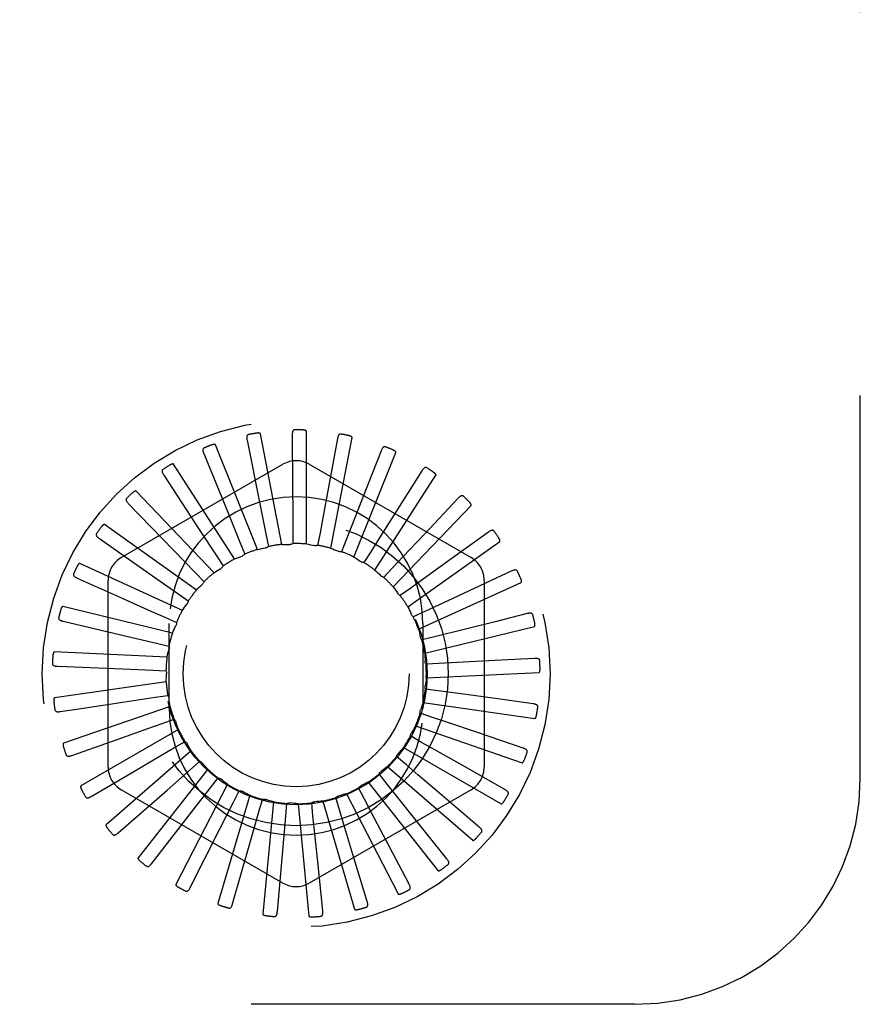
# Model space of a CAD drawing. Header units: inches. Extents: x 0 to 77.3, y 0 to 50.
# Tile 25 of 52: x 45.817 to 46.748, y 28.64 to 29.732. Entities that reach past the tile are written whole.
import ezdxf

# ---------------------------------------------------------------- set-up
doc = ezdxf.new("R2010")
doc.units = ezdxf.units.IN
doc.header["$LTSCALE"] = 4.25
doc.header["$MEASUREMENT"] = 0
doc.linetypes.add('HIDDEN', pattern=[0.2, 0.1, -0.1])
doc.layers.add('DEFAULT_2', color=8, linetype='HIDDEN')

msp = doc.modelspace()

# ---------------------------------------------------------------- linework, layer by layer
at = {"layer": 'DEFAULT_2', "color": 8, "linetype": 'HIDDEN'}
for p, q in [((46.747926, 28.89036), (46.747926, 30.64036)), ((46.134356, 29.150658), (46.134356, 29.275627)), ((46.068597, 29.265815), (46.082741, 29.195119)), ((46.106936, 29.150222), (46.083285, 29.272933)), ((46.118586, 29.271417), (46.118975, 29.216823)), ((46.168733, 29.267458), (46.158782, 29.213776)), ((46.161363, 29.145896), (46.185014, 29.268606)), ((46.080093, 29.144605), (46.033647, 29.260622)), ((46.217223, 29.254079), (46.197293, 29.203251)), ((46.020571, 29.250854), (46.047839, 29.184112)), ((46.186982, 29.136109), (46.233428, 29.252126)), ((45.929176, 29.135561), (46.108343, 29.239003)), ((46.054799, 29.13401), (45.987236, 29.23914)), ((46.137509, 29.239003), (46.316676, 29.135561)), ((46.262306, 29.231766), (46.233116, 29.185628)), ((45.976245, 29.227074), (46.015651, 29.166698)), ((46.210285, 29.121651), (46.277848, 29.226781)), ((46.031967, 29.118819), (45.945728, 29.209263)), ((46.302351, 29.201324), (46.264957, 29.161544)), ((45.93722, 29.195334), (45.98734, 29.143508)), ((46.082741, 29.195119), (46.089395, 29.161781)), ((46.23043, 29.103044), (46.316668, 29.193488)), ((46.047839, 29.184112), (46.060682, 29.152636)), ((46.012422, 29.099582), (45.910625, 29.172071)), ((46.015651, 29.166698), (46.034218, 29.138221)), ((46.11932, 29.165327), (46.119398, 29.151068)), ((45.904907, 29.156783), (45.963929, 29.115378)), ((46.089395, 29.161781), (46.09217, 29.147794)), ((46.149375, 29.163146), (46.146753, 29.14913)), ((46.178474, 29.155316), (46.173247, 29.14205)), ((46.335911, 29.163853), (46.291664, 29.131869)), ((45.98734, 29.143508), (46.010961, 29.119059)), ((46.060682, 29.152636), (46.066054, 29.139427)), ((46.24669, 29.08096), (46.348487, 29.153449)), ((46.034218, 29.138221), (46.041993, 29.126268)), ((46.205566, 29.142121), (46.197923, 29.130083)), ((45.996871, 29.076993), (45.883196, 29.128907)), ((46.229671, 29.124037), (46.219888, 29.113663)), ((45.880474, 29.112814), (45.930296, 29.090487)), ((45.963929, 29.115378), (45.991751, 29.095842)), ((46.010961, 29.119059), (46.020858, 29.108794)), ((46.361773, 29.120709), (46.296404, 29.090296)), ((45.914593, 28.903418), (45.914593, 29.110302)), ((46.249918, 29.101718), (46.238348, 29.093383)), ((46.258477, 29.056199), (46.372153, 29.108113)), ((46.331259, 29.110302), (46.331259, 28.903418)), ((45.991751, 29.095842), (46.003411, 29.087635)), ((46.296404, 29.090296), (46.265575, 29.07597)), ((45.985877, 29.05187), (45.86443, 29.081332)), ((45.977281, 29.069409), (45.990284, 29.063557)), ((46.265575, 29.07597), (46.252637, 29.069976)), ((46.379003, 29.073449), (46.343351, 29.064529)), ((45.864803, 29.065014), (45.934987, 29.048512)), ((45.982426, 28.96836), (45.982426, 29.06236)), ((46.263426, 29.06236), (46.263426, 28.96836)), ((46.265365, 29.029654), (46.386811, 29.059116)), ((46.309059, 29.055958), (46.276076, 29.047725)), ((46.343351, 29.064529), (46.309059, 29.055958)), ((45.934987, 29.048512), (45.968076, 29.040715)), ((46.276076, 29.047725), (46.262237, 29.044287)), ((45.968076, 29.040715), (45.981951, 29.03743)), ((45.979835, 29.025119), (45.855008, 29.031066)), ((46.386977, 29.023783), (46.350282, 29.021772)), ((45.858462, 29.015114), (45.876998, 29.014364)), ((45.876998, 29.014364), (45.9305, 29.012191)), ((45.9305, 29.012191), (45.964467, 29.010798)), ((46.281042, 29.018003), (46.266803, 29.017246)), ((46.314987, 29.019844), (46.281042, 29.018003)), ((46.350282, 29.021772), (46.314987, 29.019844)), ((45.964467, 29.010798), (45.978714, 29.010198)), ((46.267105, 29.002285), (46.391932, 29.008231)), ((45.978965, 28.997709), (45.855269, 28.979924)), ((45.932969, 28.975678), (45.966585, 28.980738)), ((45.966585, 28.980738), (45.980688, 28.982845)), ((46.280294, 28.987878), (46.266168, 28.989829)), ((46.313974, 28.983262), (46.280294, 28.987878)), ((46.348995, 28.978475), (46.313974, 28.983262)), ((45.983299, 28.97063), (45.865203, 28.929757)), ((45.880022, 28.967687), (45.932969, 28.975678)), ((46.263633, 28.975082), (46.38733, 28.957297)), ((46.385408, 28.973505), (46.348995, 28.978475)), ((45.861679, 28.964914), (45.880022, 28.967687)), ((46.273857, 28.958439), (46.260357, 28.963028)), ((45.974354, 28.951622), (45.987803, 28.95636)), ((46.255077, 28.949027), (46.373172, 28.908154)), ((45.992679, 28.94486), (45.884453, 28.882376)), ((46.261966, 28.93075), (46.249578, 28.937812)), ((46.374352, 28.924433), (46.322633, 28.941922)), ((45.874339, 28.916231), (45.925804, 28.934454)), ((45.987493, 28.924503), (45.999802, 28.931701)), ((46.241743, 28.925063), (46.34997, 28.862578)), ((46.006766, 28.921331), (45.912321, 28.839494)), ((46.245049, 28.905812), (46.234222, 28.91509)), ((46.005526, 28.900361), (46.016251, 28.909758)), ((46.224116, 28.904054), (46.318561, 28.822217)), ((46.354209, 28.87834), (46.306734, 28.905301)), ((45.895983, 28.870823), (45.943069, 28.898457)), ((46.025052, 28.900893), (45.947801, 28.802661)), ((45.979982, 28.877929), (46.005526, 28.900361)), ((46.223719, 28.884526), (46.214843, 28.895686)), ((46.046875, 28.884285), (45.989611, 28.773209)), ((46.027803, 28.880067), (46.036556, 28.891324)), ((46.194661, 28.882611), (46.194903, 28.882731)), ((46.202831, 28.886762), (46.280082, 28.78853)), ((45.925829, 28.830332), (45.979982, 28.877929)), ((46.108343, 28.774717), (45.929176, 28.878159)), ((46.006965, 28.853207), (46.027803, 28.880067)), ((46.071447, 28.872108), (46.036239, 28.752201)), ((46.053518, 28.864356), (46.059982, 28.877066)), ((46.316676, 28.878159), (46.137509, 28.774717)), ((46.178659, 28.87381), (46.235923, 28.762733)), ((46.198745, 28.867662), (46.192142, 28.8803)), ((46.325707, 28.836892), (46.284193, 28.87235)), ((46.03814, 28.834038), (46.053518, 28.864356)), ((46.081741, 28.853796), (46.085683, 28.8675)), ((46.097879, 28.8648), (46.086, 28.740397)), ((46.111453, 28.848768), (46.11273, 28.86297)), ((46.125217, 28.862627), (46.137096, 28.738224)), ((46.141579, 28.849453), (46.140146, 28.86364)), ((46.152472, 28.865667), (46.187679, 28.74576)), ((46.171032, 28.855828), (46.166939, 28.869488)), ((45.962799, 28.796222), (46.006965, 28.853207)), ((46.072379, 28.821115), (46.081741, 28.853796)), ((46.108445, 28.814906), (46.111453, 28.848768)), ((46.289876, 28.801587), (46.255822, 28.844261)), ((46.005556, 28.769724), (46.03814, 28.834038)), ((46.052556, 28.751797), (46.072379, 28.821115)), ((46.24801, 28.773701), (46.222648, 28.822049)), ((46.102098, 28.743088), (46.108445, 28.814906)), ((46.201624, 28.754242), (46.185871, 28.806516)), ((46.152394, 28.743913), (46.146818, 28.798224)), ((46.497926, 28.64036), (42.747926, 28.64036))]:
    msp.add_line(p, q, dxfattribs=at)
for points in [[(46.121283, 29.277125), (46.120823, 29.277077), (46.12041, 29.276951), (46.120043, 29.276742), (46.119724, 29.276465), (46.119459, 29.276134), (46.119238, 29.275751), (46.119057, 29.275319), (46.118912, 29.274846), (46.1188, 29.274337), (46.118715, 29.273798), (46.118654, 29.273234), (46.118614, 29.272648), (46.118591, 29.272043), (46.118586, 29.271417)], [(46.134356, 29.275627), (46.134324, 29.275796), (46.134253, 29.275949), (46.13414, 29.276084), (46.133996, 29.276204), (46.13383, 29.276311), (46.133645, 29.276406), (46.133448, 29.276491), (46.133237, 29.276567), (46.133014, 29.276636), (46.13278, 29.276699), (46.132535, 29.276756), (46.13228, 29.276808), (46.132016, 29.276854), (46.131742, 29.276895), (46.131459, 29.276932), (46.131163, 29.276964), (46.130849, 29.276993), (46.130535, 29.277015), (46.130239, 29.277031), (46.129957, 29.27704)], [(46.070165, 29.27193), (46.069722, 29.271796), (46.069341, 29.271594), (46.06902, 29.271319), (46.068759, 29.270987), (46.068561, 29.270612), (46.068417, 29.270194), (46.068321, 29.269736), (46.068268, 29.269243), (46.068254, 29.268723), (46.068273, 29.268177), (46.06832, 29.267612), (46.068391, 29.267029), (46.068483, 29.26643), (46.068597, 29.265815)], [(46.083285, 29.272933), (46.083221, 29.273093), (46.083122, 29.27323), (46.082985, 29.273342), (46.08282, 29.273433), (46.082637, 29.273506), (46.082437, 29.273564), (46.082227, 29.27361), (46.082005, 29.273645), (46.081772, 29.273671), (46.081529, 29.273688), (46.081277, 29.273697), (46.081016, 29.273699), (46.080748, 29.273695), (46.08047, 29.273683), (46.080184, 29.273666), (46.079887, 29.273641), (46.079578, 29.27361), (46.079257, 29.273572), (46.078924, 29.273524), (46.078578, 29.273469)], [(46.17246, 29.272552), (46.172, 29.272591), (46.171571, 29.272546), (46.171171, 29.27241), (46.170805, 29.272199), (46.170482, 29.271924), (46.170193, 29.27159), (46.169933, 29.2712), (46.169701, 29.270763), (46.169495, 29.270284), (46.16931, 29.269771), (46.169143, 29.269229), (46.168992, 29.268661), (46.168855, 29.268071), (46.168733, 29.267458)], [(46.185014, 29.268606), (46.185014, 29.268779), (46.184973, 29.268943), (46.184887, 29.269098), (46.184768, 29.269243), (46.184625, 29.26938), (46.184461, 29.269508), (46.184283, 29.269629), (46.18409, 29.269744), (46.183883, 29.269854), (46.183664, 29.26996), (46.183434, 29.270063), (46.183192, 29.270162), (46.182941, 29.270257), (46.18268, 29.27035), (46.182407, 29.27044), (46.182122, 29.270527), (46.181824, 29.270613), (46.181512, 29.270696), (46.181184, 29.270777), (46.18084, 29.270854)], [(46.020953, 29.257154), (46.020544, 29.256939), (46.020208, 29.256668), (46.019945, 29.256338), (46.019752, 29.255963), (46.019628, 29.255557), (46.019566, 29.255119), (46.019558, 29.254651), (46.0196, 29.254158), (46.019684, 29.253644), (46.019806, 29.253112), (46.019959, 29.252566), (46.020139, 29.252006), (46.020343, 29.251436), (46.020571, 29.250854)], [(46.033647, 29.260622), (46.033554, 29.260768), (46.033431, 29.260884), (46.033275, 29.260967), (46.033096, 29.261025), (46.032902, 29.261063), (46.032695, 29.261082), (46.032479, 29.261087), (46.032255, 29.261079), (46.032021, 29.261061), (46.03178, 29.261032), (46.03153, 29.260993), (46.031274, 29.260946), (46.031011, 29.26089), (46.030741, 29.260827), (46.030463, 29.260755), (46.030176, 29.260675), (46.029873, 29.260584), (46.029571, 29.260487), (46.029284, 29.260389), (46.029006, 29.260288)], [(46.221848, 29.258376), (46.221403, 29.258502), (46.220973, 29.258539), (46.220554, 29.258481), (46.220156, 29.258342), (46.219786, 29.258134), (46.219439, 29.25786), (46.21911, 29.257527), (46.2188, 29.257141), (46.218506, 29.256711), (46.218228, 29.256242), (46.217961, 29.255741), (46.217706, 29.255212), (46.21746, 29.254658), (46.217223, 29.254079)], [(46.233428, 29.252126), (46.233461, 29.252296), (46.233452, 29.252465), (46.233396, 29.252633), (46.233307, 29.252798), (46.233192, 29.252959), (46.233056, 29.253116), (46.232904, 29.253268), (46.232736, 29.253418), (46.232554, 29.253565), (46.232359, 29.253711), (46.232152, 29.253855), (46.231933, 29.253998), (46.231705, 29.254139), (46.231465, 29.254279), (46.231215, 29.25442), (46.230952, 29.25456), (46.230676, 29.2547), (46.230385, 29.254841), (46.230077, 29.254982), (46.229753, 29.255124)], [(45.975428, 29.233333), (45.975067, 29.233044), (45.974788, 29.232715), (45.974592, 29.23234), (45.974473, 29.231935), (45.974429, 29.231513), (45.97445, 29.231071), (45.974531, 29.23061), (45.974665, 29.230134), (45.974846, 29.229645), (45.975066, 29.229146), (45.975319, 29.228638), (45.975603, 29.228124), (45.975911, 29.227602), (45.976245, 29.227074)], [(45.987236, 29.23914), (45.987116, 29.239266), (45.986974, 29.239356), (45.986805, 29.239409), (45.986618, 29.239432), (45.986421, 29.239432), (45.986214, 29.239412), (45.986001, 29.239376), (45.985782, 29.239326), (45.985556, 29.239263), (45.985325, 29.239189), (45.985087, 29.239104), (45.984844, 29.239009), (45.984596, 29.238905), (45.984343, 29.238791), (45.984084, 29.238668), (45.983817, 29.238535), (45.983542, 29.238392), (45.983259, 29.238236), (45.982965, 29.238067), (45.982661, 29.237885)], [(46.267659, 29.23511), (46.267247, 29.235318), (46.266832, 29.235435), (46.26641, 29.235457), (46.265992, 29.235397), (46.26559, 29.235262), (46.265197, 29.235059), (46.264811, 29.234794), (46.264433, 29.234474), (46.264064, 29.234107), (46.263701, 29.233699), (46.263345, 29.233258), (46.262994, 29.232786), (46.262648, 29.23229), (46.262306, 29.231766)], [(46.277848, 29.226781), (46.277912, 29.226942), (46.277935, 29.227109), (46.277913, 29.227284), (46.277856, 29.227464), (46.277774, 29.227644), (46.27767, 29.227824), (46.277549, 29.228002), (46.277413, 29.22818), (46.277262, 29.22836), (46.277098, 29.22854), (46.276922, 29.228721), (46.276735, 29.228902), (46.276537, 29.229084), (46.276328, 29.229267), (46.276109, 29.229452), (46.275877, 29.229639), (46.275628, 29.229833), (46.275374, 29.230023), (46.275127, 29.2302), (46.274883, 29.230368)], [(45.945728, 29.209263), (45.945588, 29.209364), (45.94543, 29.209425), (45.945255, 29.209445), (45.945067, 29.209432), (45.944873, 29.209395), (45.944673, 29.209336), (45.944472, 29.209261), (45.944266, 29.20917), (45.944056, 29.209066), (45.943843, 29.208949), (45.943625, 29.208821), (45.943405, 29.208681), (45.943182, 29.208532), (45.942954, 29.208373), (45.942723, 29.208203), (45.942486, 29.208022), (45.942244, 29.207829), (45.941995, 29.207623), (45.941739, 29.207402), (45.941476, 29.207167)], [(46.118975, 29.216823), (46.11921, 29.182156), (46.11932, 29.165327)], [(46.158782, 29.213776), (46.152452, 29.179691), (46.149375, 29.163146)], [(45.935233, 29.201326), (45.934933, 29.200974), (45.934721, 29.200598), (45.9346, 29.200193), (45.93456, 29.199773), (45.934596, 29.19935), (45.934701, 29.19892), (45.934868, 29.198483), (45.93509, 29.198041), (45.935359, 29.197595), (45.93567, 29.197146), (45.936015, 29.196696), (45.936391, 29.196244), (45.936792, 29.19579), (45.93722, 29.195334)], [(46.197293, 29.203251), (46.184627, 29.17098), (46.178474, 29.155316)], [(46.308241, 29.203594), (46.307875, 29.203876), (46.307489, 29.20407), (46.307079, 29.204172), (46.306658, 29.204192), (46.306237, 29.204136), (46.305813, 29.204011), (46.305384, 29.203823), (46.304952, 29.20358), (46.30452, 29.20329), (46.304087, 29.202958), (46.303653, 29.202592), (46.30322, 29.202196), (46.302785, 29.201773), (46.302351, 29.201324)], [(46.316668, 29.193488), (46.316762, 29.193633), (46.316816, 29.193793), (46.316828, 29.19397), (46.316806, 29.194157), (46.316759, 29.194349), (46.316691, 29.194545), (46.316606, 29.194743), (46.316506, 29.194944), (46.316392, 29.195149), (46.316265, 29.195356), (46.316126, 29.195567), (46.315977, 29.195781), (46.315817, 29.195997), (46.315647, 29.196216), (46.315466, 29.196439), (46.315274, 29.196667), (46.31507, 29.196901), (46.314852, 29.197139), (46.31462, 29.197384), (46.314374, 29.197634)], [(46.233116, 29.185628), (46.214572, 29.156337), (46.205566, 29.142121)], [(45.910625, 29.172071), (45.910468, 29.172143), (45.910302, 29.172173), (45.910126, 29.172159), (45.909944, 29.172111), (45.909761, 29.172038), (45.909576, 29.171942), (45.909392, 29.171831), (45.909207, 29.171702), (45.909021, 29.17156), (45.908833, 29.171405), (45.908644, 29.171238), (45.908454, 29.17106), (45.908263, 29.170871), (45.90807, 29.170671), (45.907875, 29.170461), (45.907677, 29.170238), (45.907472, 29.169998), (45.90727, 29.169753), (45.90708, 29.169515), (45.9069, 29.169278)], [(46.342124, 29.164967), (46.341818, 29.165314), (46.341476, 29.165577), (46.341093, 29.165755), (46.340683, 29.165854), (46.340259, 29.165879), (46.339819, 29.165836), (46.339362, 29.165733), (46.338892, 29.165577), (46.338413, 29.165373), (46.337925, 29.165129), (46.33743, 29.164852), (46.336929, 29.164545), (46.336423, 29.164212), (46.335911, 29.163853)], [(45.901822, 29.162291), (45.901594, 29.161888), (45.901458, 29.161479), (45.901415, 29.161058), (45.901455, 29.160638), (45.901571, 29.16023), (45.901755, 29.159828), (45.902002, 29.15943), (45.902303, 29.159037), (45.902652, 29.158651), (45.903043, 29.158269), (45.903466, 29.157892), (45.90392, 29.157519), (45.9044, 29.15715), (45.904907, 29.156783)], [(46.264957, 29.161544), (46.241204, 29.136292), (46.229671, 29.124037)], [(46.348487, 29.153449), (46.348606, 29.153574), (46.34869, 29.153721), (46.348734, 29.153892), (46.348748, 29.15408), (46.348739, 29.154277), (46.348709, 29.154483), (46.348663, 29.154694), (46.348603, 29.15491), (46.34853, 29.155132), (46.348444, 29.15536), (46.348348, 29.155594), (46.348242, 29.155832), (46.348126, 29.156074), (46.348, 29.156322), (46.347865, 29.156575), (46.347719, 29.156835), (46.34756, 29.157107), (46.347395, 29.157378), (46.347231, 29.157635), (46.347067, 29.157883)], [(46.080093, 29.144605), (46.082273, 29.145064), (46.084457, 29.14549), (46.086645, 29.145881), (46.088836, 29.14624)], [(46.09217, 29.147794), (46.091684, 29.147407), (46.091166, 29.14707), (46.09061, 29.146779), (46.09003, 29.146541), (46.089441, 29.146362), (46.088836, 29.14624)], [(46.106936, 29.150222), (46.109163, 29.15026), (46.111388, 29.150265), (46.113611, 29.150235), (46.11583, 29.150172)], [(46.119398, 29.151068), (46.118847, 29.15078), (46.118275, 29.150547), (46.117673, 29.150367), (46.117059, 29.150243), (46.116447, 29.150178), (46.11583, 29.150172)], [(46.134356, 29.150658), (46.136551, 29.150274), (46.138736, 29.149857), (46.140913, 29.149407), (46.14308, 29.148926)], [(46.146753, 29.14913), (46.146158, 29.148951), (46.145551, 29.14883), (46.144927, 29.148767), (46.144301, 29.148762), (46.143687, 29.148815), (46.14308, 29.148926)], [(46.161363, 29.145896), (46.163446, 29.145103), (46.165513, 29.14428), (46.167565, 29.143427), (46.169602, 29.142544)], [(46.054799, 29.13401), (46.056853, 29.134873), (46.058917, 29.135704), (46.060991, 29.136503), (46.063075, 29.137269)], [(46.066054, 29.139427), (46.06565, 29.138955), (46.065205, 29.138525), (46.064714, 29.138135), (46.06419, 29.137791), (46.063645, 29.137504), (46.063075, 29.137269)], [(46.173247, 29.14205), (46.172629, 29.141987), (46.172011, 29.141983), (46.171386, 29.142039), (46.170769, 29.142152), (46.170177, 29.14232), (46.169602, 29.142544)], [(46.186982, 29.136109), (46.188876, 29.134937), (46.19075, 29.133737), (46.192604, 29.132511), (46.194437, 29.131258)], [(45.883196, 29.128907), (45.883028, 29.128948), (45.882859, 29.128947), (45.882688, 29.1289), (45.882519, 29.128818), (45.882353, 29.128711), (45.882189, 29.128582), (45.88203, 29.128438), (45.881873, 29.128277), (45.881717, 29.128102), (45.881562, 29.127914), (45.881408, 29.127714), (45.881255, 29.127503), (45.881103, 29.127282), (45.880951, 29.127049), (45.8808, 29.126806), (45.880647, 29.126549), (45.880494, 29.12628), (45.880339, 29.125997), (45.880184, 29.125697), (45.880028, 29.125383)], [(46.031967, 29.118819), (46.033818, 29.120054), (46.035687, 29.12126), (46.037573, 29.122437), (46.039476, 29.123586)], [(46.041993, 29.126268), (46.041686, 29.125728), (46.04133, 29.125222), (46.040922, 29.124746), (46.040472, 29.124309), (46.039992, 29.123924), (46.039476, 29.123586)], [(46.197923, 29.130083), (46.197304, 29.130138), (46.196696, 29.130252), (46.196093, 29.130425), (46.195509, 29.130653), (46.194959, 29.13093), (46.194437, 29.131258)], [(46.210285, 29.121651), (46.211923, 29.120141), (46.213536, 29.118609), (46.215124, 29.117054), (46.216687, 29.115477)], [(46.291664, 29.131869), (46.263562, 29.111568), (46.249918, 29.101718)], [(46.368085, 29.120627), (46.36785, 29.121025), (46.367564, 29.121348), (46.367221, 29.121595), (46.366837, 29.12177), (46.366426, 29.121875), (46.365986, 29.121916), (46.365518, 29.121901), (46.365027, 29.121837), (46.364518, 29.121728), (46.363992, 29.12158), (46.363454, 29.121402), (46.362904, 29.121195), (46.362344, 29.120964), (46.361773, 29.120709)], [(45.876402, 29.117638), (45.876255, 29.117199), (45.876198, 29.116771), (45.876236, 29.116351), (45.876355, 29.115946), (45.876546, 29.115567), (45.876802, 29.115207), (45.87712, 29.114863), (45.87749, 29.114534), (45.877906, 29.114221), (45.878362, 29.11392), (45.878849, 29.11363), (45.879366, 29.11335), (45.879907, 29.113077), (45.880474, 29.112814)], [(46.219888, 29.113663), (46.219286, 29.113837), (46.218711, 29.114063), (46.218158, 29.114343), (46.217634, 29.114673), (46.217145, 29.115051), (46.216687, 29.115477)], [(46.372153, 29.108113), (46.372294, 29.108213), (46.372404, 29.108341), (46.37248, 29.108501), (46.372529, 29.108682), (46.372557, 29.108878), (46.372567, 29.109086), (46.372562, 29.109301), (46.372543, 29.109525), (46.372513, 29.109757), (46.372473, 29.109997), (46.372422, 29.110245), (46.372363, 29.110499), (46.372295, 29.110758), (46.372219, 29.111025), (46.372134, 29.1113), (46.37204, 29.111582), (46.371937, 29.111875), (46.371824, 29.112177), (46.371699, 29.112492), (46.371562, 29.112818)], [(46.012422, 29.099582), (46.014008, 29.101146), (46.015615, 29.102685), (46.017244, 29.104197), (46.018894, 29.105683)], [(46.020858, 29.108794), (46.020658, 29.108205), (46.020405, 29.107641), (46.020094, 29.107096), (46.019735, 29.106582), (46.019336, 29.106113), (46.018894, 29.105683)], [(46.23043, 29.103044), (46.231753, 29.101251), (46.233047, 29.099441), (46.234313, 29.097614), (46.235549, 29.09577)], [(45.930296, 29.090487), (45.961928, 29.0763), (45.977281, 29.069409)], [(46.238348, 29.093383), (46.237794, 29.093664), (46.237272, 29.093996), (46.236776, 29.094381), (46.236319, 29.094809), (46.235911, 29.095271), (46.235549, 29.09577)], [(45.86443, 29.081332), (45.864258, 29.081341), (45.864092, 29.081307), (45.863934, 29.081229), (45.863783, 29.081117), (45.86364, 29.08098), (45.863504, 29.080823), (45.863375, 29.080651), (45.863251, 29.080463), (45.86313, 29.080262), (45.863014, 29.080048), (45.862901, 29.079823), (45.86279, 29.079586), (45.862683, 29.07934), (45.862578, 29.079083), (45.862475, 29.078815), (45.862374, 29.078535), (45.862273, 29.078236), (45.862176, 29.077934), (45.86209, 29.077643), (45.862011, 29.077359)], [(45.996871, 29.076993), (45.998133, 29.07883), (45.99942, 29.080645), (46.000733, 29.082438), (46.002071, 29.084209)], [(46.003411, 29.087635), (46.003327, 29.087019), (46.003184, 29.086417), (46.002982, 29.085823), (46.002727, 29.085251), (46.002424, 29.084715), (46.002071, 29.084209)], [(46.24669, 29.08096), (46.24765, 29.07895), (46.248579, 29.076928), (46.249475, 29.074894), (46.25034, 29.072849)], [(45.859892, 29.06898), (45.859831, 29.068522), (45.859856, 29.068091), (45.859973, 29.067685), (45.860166, 29.06731), (45.860425, 29.066974), (45.860746, 29.066669), (45.861122, 29.066392), (45.861548, 29.066139), (45.862016, 29.06591), (45.86252, 29.065701), (45.863053, 29.065509), (45.863614, 29.065331), (45.864197, 29.065166), (45.864803, 29.065014)], [(46.252637, 29.069976), (46.252146, 29.070357), (46.251696, 29.070781), (46.251282, 29.071253), (46.250914, 29.07176), (46.250601, 29.07229), (46.25034, 29.072849)], [(46.385185, 29.072174), (46.38503, 29.07261), (46.38481, 29.072981), (46.38452, 29.073289), (46.384176, 29.073533), (46.383792, 29.073713), (46.383368, 29.073838), (46.382905, 29.073912), (46.382411, 29.073941), (46.381891, 29.07393), (46.381347, 29.073885), (46.380784, 29.073812), (46.380205, 29.073713), (46.379611, 29.073592), (46.379003, 29.073449)], [(45.985877, 29.05187), (45.986767, 29.053912), (45.987688, 29.055937), (45.988638, 29.057947), (45.989617, 29.05994)], [(45.990284, 29.063557), (45.990318, 29.062937), (45.990292, 29.062318), (45.990206, 29.061697), (45.990063, 29.061087), (45.989868, 29.060503), (45.989617, 29.05994)], [(46.258477, 29.056199), (46.259039, 29.054043), (46.259568, 29.051882), (46.260064, 29.049715), (46.260526, 29.047543)], [(46.386811, 29.059116), (46.386969, 29.059188), (46.387101, 29.059293), (46.387205, 29.059436), (46.387288, 29.059605), (46.387353, 29.059791), (46.387402, 29.059993), (46.387437, 29.060206), (46.387462, 29.060429), (46.387476, 29.060663), (46.387482, 29.060906), (46.387479, 29.061159), (46.387469, 29.061419), (46.387452, 29.061687), (46.387427, 29.061964), (46.387396, 29.062249), (46.387357, 29.062545), (46.387311, 29.062851), (46.387258, 29.06317), (46.387194, 29.063502), (46.387122, 29.063847)], [(46.262237, 29.044287), (46.261828, 29.044754), (46.261466, 29.045256), (46.261149, 29.045798), (46.260884, 29.046365), (46.260677, 29.046945), (46.260526, 29.047543)], [(45.981951, 29.03743), (45.982101, 29.036827), (45.982193, 29.036215), (45.982227, 29.035588), (45.982202, 29.034962), (45.98212, 29.034352), (45.981981, 29.033751)], [(45.855008, 29.031066), (45.854837, 29.031041), (45.85468, 29.030977), (45.85454, 29.03087), (45.854413, 29.030732), (45.854298, 29.030571), (45.854194, 29.03039), (45.8541, 29.030197), (45.854014, 29.029989), (45.853934, 29.029769), (45.85386, 29.029537), (45.853791, 29.029294), (45.853728, 29.029041), (45.853669, 29.028779), (45.853615, 29.028507), (45.853564, 29.028224), (45.853518, 29.02793), (45.853476, 29.027623), (45.853438, 29.027302), (45.853405, 29.026964), (45.853377, 29.02661)], [(45.979835, 29.025119), (45.980323, 29.027293), (45.980844, 29.029457), (45.981396, 29.031609), (45.981981, 29.033751)], [(46.265365, 29.029654), (46.265509, 29.02743), (46.265619, 29.025208), (46.265696, 29.022987), (46.265738, 29.020767)], [(46.392806, 29.021362), (46.392736, 29.021818), (46.392591, 29.022225), (46.392365, 29.022581), (46.392073, 29.022886), (46.39173, 29.023136), (46.391337, 29.023338), (46.390897, 29.023499), (46.390417, 29.023621), (46.389904, 29.023709), (46.389361, 29.023768), (46.388795, 29.023802), (46.388208, 29.023814), (46.387602, 29.023808), (46.386977, 29.023783)], [(45.852889, 29.018079), (45.852916, 29.017617), (45.853022, 29.017199), (45.853213, 29.016822), (45.853474, 29.01649), (45.853792, 29.016209), (45.854165, 29.015971), (45.854587, 29.015769), (45.855053, 29.015602), (45.855556, 29.015466), (45.85609, 29.015356), (45.85665, 29.015267), (45.857234, 29.015199), (45.857838, 29.015148), (45.858462, 29.015114)], [(46.266803, 29.017246), (46.266489, 29.017782), (46.266229, 29.018343), (46.26602, 29.018935), (46.265867, 29.019543), (46.265774, 29.020151), (46.265738, 29.020767)], [(46.391932, 29.008231), (46.3921, 29.008272), (46.392249, 29.00835), (46.392379, 29.00847), (46.392493, 29.00862), (46.392592, 29.008792), (46.392678, 29.008981), (46.392753, 29.009183), (46.392819, 29.009397), (46.392878, 29.009624), (46.392929, 29.009862), (46.392975, 29.010111), (46.393014, 29.010368), (46.393047, 29.010635), (46.393076, 29.010911), (46.393099, 29.011197), (46.393117, 29.011495), (46.39313, 29.01181), (46.393137, 29.012127), (46.393139, 29.012431), (46.393134, 29.012728)], [(45.978714, 29.010198), (45.978975, 29.009634), (45.979181, 29.009051), (45.979332, 29.008442), (45.979427, 29.007822), (45.979462, 29.007208), (45.979438, 29.006591)], [(45.978965, 28.997709), (45.979033, 28.999936), (45.979135, 29.002159), (45.97927, 29.004377), (45.979438, 29.006591)], [(46.267105, 29.002285), (46.266825, 29.000075), (46.266513, 28.997872), (46.266168, 28.995676), (46.26579, 28.993488)], [(46.266168, 28.989829), (46.265962, 28.990415), (46.265812, 28.991016), (46.265719, 28.991636), (46.265684, 28.992262), (46.265708, 28.992877), (46.26579, 28.993488)], [(45.855269, 28.979924), (45.855105, 28.979868), (45.854964, 28.979776), (45.854846, 28.979644), (45.854747, 28.979484), (45.854665, 28.979304), (45.854597, 28.979107), (45.854542, 28.978899), (45.854496, 28.978679), (45.854459, 28.978448), (45.854431, 28.978206), (45.854409, 28.977955), (45.854395, 28.977694), (45.854387, 28.977426), (45.854385, 28.977148), (45.854389, 28.976861), (45.854399, 28.976563), (45.854416, 28.976254), (45.854439, 28.975932), (45.85447, 28.975595), (45.854509, 28.975246)], [(45.980688, 28.982845), (45.981052, 28.982341), (45.981364, 28.981807), (45.981628, 28.981238), (45.981838, 28.980648), (45.981989, 28.980051), (45.982082, 28.979441)], [(45.983299, 28.97063), (45.982944, 28.97283), (45.982623, 28.975031), (45.982336, 28.977235), (45.982082, 28.979441)], [(46.263633, 28.975082), (46.262941, 28.972964), (46.262217, 28.97086), (46.261463, 28.96877), (46.260677, 28.966693)], [(46.390674, 28.970024), (46.390691, 28.970486), (46.390626, 28.970912), (46.390471, 28.971305), (46.390242, 28.97166), (46.389953, 28.97197), (46.389605, 28.972243), (46.389203, 28.972484), (46.388755, 28.972695), (46.388268, 28.972879), (46.387746, 28.973039), (46.387197, 28.97318), (46.386622, 28.973303), (46.386026, 28.973412), (46.385408, 28.973505)], [(45.855646, 28.966771), (45.855759, 28.966323), (45.855943, 28.965932), (45.856202, 28.965598), (45.856521, 28.965322), (45.856886, 28.965106), (45.857297, 28.964942), (45.85775, 28.964825), (45.858239, 28.964749), (45.858759, 28.96471), (45.859305, 28.964703), (45.859871, 28.964722), (45.860457, 28.964766), (45.86106, 28.96483), (45.861679, 28.964914)], [(46.260357, 28.963028), (46.260265, 28.963643), (46.260231, 28.964261), (46.260258, 28.964888), (46.260342, 28.965508), (46.260481, 28.966108), (46.260677, 28.966693)], [(46.322633, 28.941922), (46.289796, 28.953038), (46.273857, 28.958439)], [(46.38733, 28.957297), (46.387503, 28.957305), (46.387665, 28.957354), (46.387815, 28.957447), (46.387955, 28.957573), (46.388084, 28.957722), (46.388204, 28.957892), (46.388317, 28.958076), (46.388422, 28.958274), (46.388523, 28.958486), (46.388618, 28.95871), (46.38871, 28.958945), (46.388797, 28.959191), (46.38888, 28.959446), (46.38896, 28.959712), (46.389037, 28.959988), (46.389111, 28.960277), (46.389183, 28.960579), (46.389251, 28.960894), (46.389316, 28.961225), (46.389376, 28.961571)], [(45.925804, 28.934454), (45.958487, 28.946015), (45.974354, 28.951622)], [(45.987803, 28.95636), (45.988256, 28.955934), (45.988664, 28.955469), (45.98903, 28.95496), (45.989348, 28.95442), (45.989609, 28.953862), (45.989817, 28.953282)], [(45.992679, 28.94486), (45.991914, 28.946953), (45.991182, 28.949054), (45.990483, 28.951164), (45.989817, 28.953282)], [(46.255077, 28.949027), (46.253996, 28.947079), (46.252887, 28.94515), (46.25175, 28.94324), (46.250586, 28.941349)], [(46.249578, 28.937812), (46.249604, 28.938432), (46.249688, 28.939045), (46.249833, 28.939656), (46.250033, 28.94025), (46.250283, 28.940812), (46.250586, 28.941349)], [(45.865203, 28.929757), (45.865053, 28.92967), (45.864932, 28.929553), (45.864841, 28.929401), (45.864775, 28.929225), (45.864728, 28.929033), (45.864699, 28.928827), (45.864683, 28.928613), (45.86468, 28.928388), (45.864688, 28.928154), (45.864706, 28.927911), (45.864732, 28.92766), (45.864767, 28.927401), (45.86481, 28.927136), (45.864861, 28.926863), (45.864919, 28.926582), (45.864986, 28.926292), (45.865062, 28.925986), (45.865144, 28.925679), (45.865229, 28.925386), (45.865317, 28.925103)], [(45.999802, 28.931701), (46.000327, 28.931368), (46.000816, 28.930989), (46.001272, 28.930558), (46.001686, 28.930088), (46.002048, 28.92959), (46.002362, 28.929059)], [(46.006766, 28.921331), (46.005619, 28.923241), (46.004503, 28.925166), (46.003417, 28.927105), (46.002362, 28.929059)], [(46.241743, 28.925063), (46.240313, 28.923354), (46.23886, 28.92167), (46.237382, 28.920009), (46.235881, 28.918373)], [(46.306734, 28.905301), (46.276594, 28.922431), (46.261966, 28.93075)], [(45.868063, 28.916912), (45.868259, 28.916494), (45.868513, 28.916145), (45.868831, 28.915866), (45.869197, 28.915655), (45.869596, 28.915513), (45.87003, 28.915429), (45.870498, 28.9154), (45.870992, 28.915417), (45.87151, 28.915478), (45.872047, 28.915574), (45.8726, 28.915701), (45.873167, 28.915854), (45.873746, 28.916031), (45.874339, 28.916231)], [(45.943069, 28.898457), (45.972974, 28.915994), (45.987493, 28.924503)], [(46.234222, 28.91509), (46.234364, 28.915695), (46.234563, 28.916281), (46.234821, 28.916853), (46.235129, 28.917398), (46.235482, 28.917903), (46.235881, 28.918373)], [(46.378864, 28.920018), (46.378969, 28.920468), (46.378985, 28.9209), (46.378907, 28.921315), (46.37875, 28.921707), (46.378524, 28.922066), (46.378234, 28.9224), (46.377886, 28.922712), (46.377486, 28.923004), (46.377042, 28.923276), (46.37656, 28.923533), (46.376047, 28.923775), (46.375506, 28.924005), (46.374942, 28.924224), (46.374352, 28.924433)], [(46.016251, 28.909758), (46.01683, 28.90953), (46.017381, 28.90925), (46.017911, 28.908914), (46.018407, 28.908531), (46.018856, 28.90811), (46.019265, 28.907648)], [(46.025052, 28.900893), (46.023564, 28.902552), (46.022104, 28.90423), (46.020671, 28.905929), (46.019265, 28.907648)], [(46.224116, 28.904054), (46.222389, 28.902648), (46.220643, 28.901269), (46.218878, 28.899919), (46.217094, 28.898595)], [(46.284193, 28.87235), (46.257839, 28.894874), (46.245049, 28.905812)], [(46.373172, 28.908154), (46.373343, 28.908129), (46.373511, 28.908146), (46.373677, 28.908209), (46.373838, 28.908307), (46.373993, 28.908429), (46.374143, 28.908572), (46.374288, 28.908732), (46.374429, 28.908907), (46.374568, 28.909095), (46.374704, 28.909297), (46.374838, 28.909511), (46.374971, 28.909736), (46.375101, 28.909971), (46.37523, 28.910216), (46.375358, 28.910473), (46.375485, 28.910743), (46.375614, 28.911031), (46.375739, 28.911323), (46.375854, 28.911605), (46.375959, 28.911882)], [(46.214843, 28.895686), (46.215098, 28.896253), (46.215404, 28.89679), (46.215765, 28.897303), (46.216171, 28.89778), (46.216613, 28.89821), (46.217094, 28.898595)], [(45.884453, 28.882376), (45.884322, 28.882263), (45.884225, 28.882124), (45.884164, 28.881958), (45.884132, 28.881773), (45.884123, 28.881575), (45.884133, 28.881368), (45.884158, 28.881154), (45.884198, 28.880933), (45.88425, 28.880704), (45.884313, 28.880469), (45.884387, 28.880228), (45.88447, 28.879981), (45.884562, 28.879728), (45.884664, 28.87947), (45.884774, 28.879205), (45.884895, 28.878932), (45.885025, 28.878651), (45.885166, 28.87836), (45.88532, 28.878061), (45.885486, 28.877751)], [(46.036556, 28.891324), (46.037167, 28.89121), (46.037761, 28.89104), (46.038345, 28.890809), (46.038904, 28.890527), (46.039426, 28.890199), (46.039914, 28.889823)], [(46.046875, 28.884285), (46.0451, 28.885632), (46.043349, 28.887004), (46.04162, 28.888401), (46.039914, 28.889823)], [(46.192142, 28.8803), (46.19247, 28.88077), (46.192837, 28.881209), (46.193246, 28.881618), (46.193689, 28.881991), (46.19416, 28.882321), (46.194661, 28.882611)], [(46.202831, 28.886762), (46.201527, 28.886057), (46.200215, 28.885365), (46.198897, 28.884686), (46.197572, 28.884021), (46.196241, 28.883369), (46.194903, 28.882731)], [(46.255822, 28.844261), (46.234207, 28.871366), (46.223719, 28.884526)], [(45.889691, 28.870305), (45.889963, 28.869931), (45.890279, 28.869636), (45.890643, 28.869423), (45.891042, 28.869285), (45.891462, 28.86922), (45.891904, 28.869221), (45.892369, 28.86928), (45.892851, 28.869391), (45.893348, 28.869548), (45.893857, 28.869745), (45.894376, 28.869973), (45.894904, 28.870232), (45.895439, 28.870515), (45.895983, 28.870823)], [(46.059982, 28.877066), (46.060603, 28.87707), (46.06122, 28.877015), (46.061836, 28.8769), (46.062439, 28.876728), (46.063013, 28.876505), (46.063564, 28.876228)], [(46.071447, 28.872108), (46.069449, 28.873095), (46.067469, 28.87411), (46.065508, 28.875155), (46.063564, 28.876228)], [(46.166939, 28.869488), (46.167386, 28.869919), (46.16787, 28.870304), (46.168396, 28.870647), (46.168951, 28.870938), (46.16952, 28.871173), (46.17011, 28.871352)], [(46.178659, 28.87381), (46.176532, 28.873146), (46.174398, 28.872515), (46.172258, 28.871917), (46.17011, 28.871352)], [(46.357804, 28.873151), (46.357992, 28.873573), (46.358089, 28.873994), (46.358092, 28.874416), (46.358011, 28.87483), (46.357858, 28.875226), (46.357636, 28.875609), (46.357353, 28.875981), (46.357015, 28.876343), (46.356631, 28.876695), (46.356206, 28.877038), (46.355749, 28.877373), (46.355261, 28.877701), (46.354748, 28.878023), (46.354209, 28.87834)], [(46.085683, 28.8675), (46.086293, 28.867621), (46.086908, 28.867683), (46.087536, 28.867687), (46.08816, 28.867633), (46.088765, 28.867522), (46.089359, 28.867354)], [(46.097879, 28.8648), (46.095731, 28.865391), (46.093595, 28.866014), (46.091471, 28.866668), (46.089359, 28.867354)], [(46.11273, 28.86297), (46.113306, 28.863204), (46.113898, 28.863382), (46.114514, 28.863504), (46.115137, 28.863569), (46.115753, 28.863575), (46.116367, 28.863522)], [(46.125217, 28.862627), (46.122995, 28.862801), (46.12078, 28.863008), (46.118571, 28.863249), (46.116367, 28.863522)], [(46.140146, 28.86364), (46.140667, 28.86398), (46.141215, 28.864266), (46.141796, 28.864503), (46.142396, 28.864684), (46.142999, 28.864807), (46.143613, 28.864871)], [(46.152472, 28.865667), (46.150257, 28.865417), (46.148043, 28.865202), (46.145828, 28.86502), (46.143613, 28.864871)], [(46.222648, 28.822049), (46.206554, 28.852754), (46.198745, 28.867662)], [(46.34997, 28.862578), (46.350133, 28.862521), (46.350301, 28.862507), (46.350475, 28.862537), (46.350652, 28.862602), (46.350827, 28.862693), (46.351002, 28.862806), (46.351175, 28.862934), (46.351346, 28.863079), (46.351518, 28.863239), (46.35169, 28.863411), (46.351863, 28.863595), (46.352035, 28.863791), (46.352207, 28.863997), (46.35238, 28.864214), (46.352555, 28.864442), (46.352731, 28.864683), (46.352909, 28.864936), (46.35309, 28.865204), (46.353274, 28.865488), (46.35346, 28.865789)], [(46.146818, 28.798224), (46.143288, 28.832712), (46.141579, 28.849453)], [(46.185871, 28.806516), (46.175878, 28.839712), (46.171032, 28.855828)], [(45.912321, 28.839494), (45.912214, 28.839358), (45.912145, 28.839204), (45.912117, 28.839029), (45.91212, 28.838841), (45.912149, 28.838646), (45.912198, 28.838444), (45.912263, 28.838238), (45.912344, 28.838029), (45.912438, 28.837814), (45.912545, 28.837595), (45.912663, 28.837372), (45.912792, 28.837145), (45.91293, 28.836915), (45.913078, 28.836681), (45.913237, 28.836441), (45.913407, 28.836196), (45.913588, 28.835945), (45.913782, 28.835686), (45.913991, 28.835419), (45.914215, 28.835144)], [(45.91975, 28.828632), (45.920087, 28.828317), (45.920453, 28.828087), (45.920851, 28.827947), (45.921269, 28.827887), (45.921693, 28.827903), (45.922127, 28.827987), (45.922572, 28.828133), (45.923025, 28.828333), (45.923483, 28.828581), (45.923945, 28.828871), (45.924412, 28.829193), (45.924881, 28.829547), (45.925354, 28.829926), (45.925829, 28.830332)], [(46.328254, 28.831116), (46.328519, 28.831494), (46.328694, 28.831888), (46.328776, 28.832302), (46.328777, 28.832725), (46.328701, 28.833142), (46.328556, 28.83356), (46.328348, 28.83398), (46.328085, 28.834399), (46.327774, 28.834818), (46.327422, 28.835235), (46.327036, 28.83565), (46.326619, 28.836065), (46.326177, 28.836479), (46.325707, 28.836892)], [(46.318561, 28.822217), (46.318711, 28.822131), (46.318873, 28.822084), (46.31905, 28.822081), (46.319236, 28.822112), (46.319425, 28.822167), (46.319618, 28.822245), (46.319812, 28.822339), (46.320008, 28.822449), (46.320207, 28.822573), (46.320408, 28.822709), (46.320612, 28.822858), (46.320819, 28.823017), (46.321027, 28.823187), (46.321238, 28.823367), (46.321452, 28.823558), (46.321671, 28.823761), (46.321894, 28.823976), (46.322122, 28.824205), (46.322355, 28.824449), (46.322594, 28.824707)], [(45.947801, 28.802661), (45.947722, 28.802507), (45.947683, 28.802343), (45.947689, 28.802166), (45.947728, 28.801982), (45.947792, 28.801796), (45.947879, 28.801607), (45.947982, 28.801417), (45.948101, 28.801227), (45.948234, 28.801034), (45.94838, 28.800839), (45.948538, 28.800643), (45.948708, 28.800444), (45.948887, 28.800244), (45.949077, 28.800042), (45.949278, 28.799837), (45.949491, 28.799629), (45.949721, 28.799412), (45.949956, 28.799199), (45.950185, 28.798999), (45.950411, 28.798809)], [(45.957151, 28.793402), (45.957542, 28.793156), (45.957945, 28.792999), (45.958363, 28.792937), (45.958784, 28.792957), (45.959198, 28.793053), (45.959608, 28.793218), (45.960017, 28.793445), (45.960423, 28.793728), (45.960826, 28.794058), (45.961226, 28.79443), (45.961623, 28.794835), (45.962017, 28.795271), (45.962409, 28.795733), (45.962799, 28.796222)], [(46.291284, 28.795434), (46.291616, 28.795756), (46.291863, 28.79611), (46.292022, 28.796501), (46.292101, 28.796916), (46.292106, 28.79734), (46.292042, 28.797778), (46.291918, 28.798229), (46.291739, 28.79869), (46.291513, 28.79916), (46.291246, 28.799636), (46.290946, 28.800117), (46.290615, 28.800603), (46.290259, 28.801092), (46.289876, 28.801587)], [(46.280082, 28.78853), (46.280212, 28.788416), (46.280363, 28.78834), (46.280536, 28.788304), (46.280724, 28.788299), (46.280921, 28.788317), (46.281125, 28.788357), (46.281333, 28.788413), (46.281546, 28.788483), (46.281765, 28.788567), (46.281989, 28.788663), (46.282217, 28.788771), (46.28245, 28.788888), (46.282687, 28.789015), (46.282928, 28.789153), (46.283174, 28.7893), (46.283427, 28.789457), (46.283692, 28.78963), (46.283955, 28.789808), (46.284203, 28.789983), (46.284442, 28.790159)], [(45.989611, 28.773209), (45.989562, 28.773043), (45.989555, 28.772874), (45.989594, 28.772701), (45.989667, 28.772528), (45.989766, 28.772357), (45.989887, 28.772188), (45.990024, 28.772022), (45.990177, 28.771857), (45.990344, 28.771693), (45.990524, 28.771529), (45.990717, 28.771366), (45.990921, 28.771203), (45.991134, 28.771041), (45.991359, 28.770878), (45.991596, 28.770715), (45.991844, 28.770551), (45.992106, 28.770384), (45.992382, 28.770217), (45.992674, 28.770047), (45.992981, 28.769877)], [(46.248229, 28.767392), (46.248616, 28.767646), (46.248925, 28.767947), (46.249155, 28.768301), (46.249312, 28.768693), (46.249396, 28.769109), (46.249417, 28.769551), (46.24938, 28.770018), (46.249292, 28.770505), (46.249159, 28.771009), (46.248986, 28.771527), (46.248783, 28.772056), (46.24855, 28.772595), (46.248293, 28.773144), (46.24801, 28.773701)], [(46.000544, 28.765886), (46.000975, 28.765718), (46.0014, 28.765641), (46.001822, 28.765659), (46.002232, 28.765759), (46.00262, 28.765931), (46.002991, 28.766171), (46.00335, 28.766471), (46.003696, 28.766826), (46.004029, 28.767226), (46.004351, 28.767667), (46.004664, 28.76814), (46.004968, 28.768643), (46.005266, 28.76917), (46.005556, 28.769724)], [(46.235923, 28.762733), (46.236029, 28.762597), (46.236163, 28.762494), (46.236326, 28.762426), (46.23651, 28.762385), (46.236706, 28.762366), (46.236914, 28.762366), (46.237129, 28.762382), (46.237352, 28.762411), (46.237582, 28.762452), (46.23782, 28.762504), (46.238065, 28.762566), (46.238316, 28.762637), (46.238572, 28.762717), (46.238835, 28.762806), (46.239105, 28.762904), (46.239383, 28.763011), (46.23967, 28.763128), (46.239967, 28.763255), (46.240274, 28.763395), (46.240591, 28.763546)], [(46.036239, 28.752201), (46.036222, 28.752029), (46.036247, 28.751862), (46.036318, 28.7517), (46.036423, 28.751543), (46.036552, 28.751394), (46.036703, 28.751251), (46.036869, 28.751114), (46.03705, 28.750981), (46.037246, 28.750851), (46.037454, 28.750725), (46.037673, 28.750601), (46.037904, 28.75048), (46.038145, 28.750361), (46.038397, 28.750244), (46.03866, 28.750128), (46.038935, 28.750014), (46.039229, 28.749898), (46.039526, 28.749787), (46.039813, 28.749687), (46.040096, 28.749594)], [(46.048361, 28.74708), (46.048815, 28.746997), (46.049247, 28.747001), (46.049658, 28.747099), (46.050042, 28.747274), (46.05039, 28.747517), (46.05071, 28.747822), (46.051005, 28.748186), (46.051277, 28.748599), (46.051528, 28.749055), (46.051761, 28.749549), (46.051979, 28.750072), (46.052183, 28.750624), (46.052375, 28.751198), (46.052556, 28.751797)], [(46.200645, 28.748006), (46.201072, 28.748182), (46.201433, 28.748419), (46.201727, 28.748723), (46.201954, 28.749078), (46.202116, 28.749471), (46.20222, 28.7499), (46.202272, 28.750366), (46.202278, 28.750861), (46.202242, 28.75138), (46.202171, 28.751922), (46.202071, 28.75248), (46.201945, 28.753054), (46.201796, 28.753641), (46.201624, 28.754242)], [(46.086, 28.740397), (46.086016, 28.740225), (46.086072, 28.740066), (46.086173, 28.73992), (46.086305, 28.739787), (46.08646, 28.739664), (46.086636, 28.739552), (46.086825, 28.739449), (46.087028, 28.739353), (46.087244, 28.739263), (46.087472, 28.739178), (46.087711, 28.739098), (46.087961, 28.739022), (46.08822, 28.738951), (46.088489, 28.738884), (46.088769, 28.73882), (46.089061, 28.73876), (46.089366, 28.738703), (46.089685, 28.73865), (46.090018, 28.738601), (46.090365, 28.738557)], [(46.09887, 28.737663), (46.099333, 28.737667), (46.099757, 28.737753), (46.100142, 28.737927), (46.100486, 28.738172), (46.100782, 28.738476), (46.101038, 28.738836), (46.101259, 28.739249), (46.101448, 28.739706), (46.101608, 28.740202), (46.101744, 28.740731), (46.101858, 28.741286), (46.101954, 28.741866), (46.102034, 28.742466), (46.102098, 28.743088)], [(46.150253, 28.737976), (46.150706, 28.738067), (46.151104, 28.738232), (46.15145, 28.738475), (46.151741, 28.73878), (46.151974, 28.739135), (46.152157, 28.739538), (46.152296, 28.739984), (46.152395, 28.740469), (46.152459, 28.740987), (46.152492, 28.741531), (46.152499, 28.742098), (46.152484, 28.742686), (46.152449, 28.74329), (46.152394, 28.743913)], [(46.187679, 28.74576), (46.187758, 28.745607), (46.18787, 28.74548), (46.188017, 28.745382), (46.18819, 28.745307), (46.188379, 28.745251), (46.188584, 28.745212), (46.188797, 28.745187), (46.189022, 28.745173), (46.189256, 28.74517), (46.189499, 28.745176), (46.189751, 28.74519), (46.190011, 28.745213), (46.190278, 28.745243), (46.190553, 28.745281), (46.190836, 28.745326), (46.19113, 28.745378), (46.191439, 28.74544), (46.191749, 28.745507), (46.192045, 28.745578), (46.192332, 28.745652)], [(46.137096, 28.738224), (46.137144, 28.738059), (46.137229, 28.737914), (46.137354, 28.73779), (46.137509, 28.737683), (46.137684, 28.737593), (46.137877, 28.737516), (46.138082, 28.73745), (46.138299, 28.737394), (46.138528, 28.737346), (46.138768, 28.737306), (46.139017, 28.737273), (46.139276, 28.737246), (46.139543, 28.737225), (46.139819, 28.73721), (46.140105, 28.7372), (46.140403, 28.737196), (46.140716, 28.737198), (46.141033, 28.737205), (46.141344, 28.737219), (46.141651, 28.737238)]]:
    msp.add_lwpolyline(points, dxfattribs=at)
for radius in [0.28125, 0.1685, 0.14525, 0.12525]:
    msp.add_circle((46.122926, 29.00686), radius, dxfattribs=at)
for centre, radius, start, end in [((46.122926, 29.00686), 0.27027, 88.509346, 90.348348), ((46.122926, 29.00686), 0.27027, 99.44428, 101.25742), ((46.122926, 29.00686), 0.27027, 77.62679, 79.439333), ((46.122926, 29.00686), 0.27027, 110.334552, 112.166628), ((46.122926, 29.00686), 0.27027, 66.717895, 68.530087), ((46.122926, 29.213744), 0.029167, 60, 120), ((46.122926, 29.00686), 0.27027, 121.263694, 123.075539), ((46.122926, 29.00686), 0.27027, 55.789265, 57.621167), ((46.122926, 29.00686), 0.27027, 132.172081, 133.984776), ((46.122926, 29.06236), 0.1405, 0, 180), ((46.122926, 29.00686), 0.27027, 44.898839, 46.711979), ((46.122926, 29.00686), 0.27027, 143.06246, 144.893799), ((46.122926, 29.00686), 0.27027, 33.971477, 35.802847), ((46.122926, 29.00686), 0.144251, 107.273463, 113.21971), ((46.122926, 29.00686), 0.144251, 96.364372, 102.310619), ((46.122926, 29.00686), 0.144251, 85.455282, 91.401528), ((46.122926, 29.00686), 0.144251, 74.546191, 80.492437), ((45.943759, 29.110302), 0.029167, 120, 180), ((46.122926, 29.00686), 0.144251, 118.182554, 124.128801), ((46.122926, 29.00686), 0.144251, 63.6371, 69.583347), ((46.302093, 29.110302), 0.029167, 0, 60), ((46.122926, 29.00686), 0.27027, 153.989761, 155.802861), ((46.122926, 29.00686), 0.144251, 52.728009, 58.674256), ((46.122926, 29.00686), 0.144251, 129.091645, 135.037892), ((46.122926, 29.00686), 0.144251, 41.818918, 47.765165), ((46.122926, 29.00686), 0.27027, 23.081511, 24.893888), ((46.122926, 29.00686), 0.144251, 140.000736, 145.946983), ((46.122926, 29.00686), 0.144251, 30.909827, 36.856074), ((46.122926, 29.00686), 0.27027, 164.879826, 166.712086), ((46.122926, 29.00686), 0.144251, 150.909827, 156.856074), ((46.122926, 29.00686), 0.144251, 20.000736, 25.946983), ((46.122926, 29.00686), 0.27027, 12.172157, 13.984638), ((46.122926, 29.00686), 0.144251, 161.818918, 167.765165), ((46.122926, 29.00686), 0.144251, 9.091645, 15.037892), ((46.122926, 29.00686), 0.27027, 175.809474, 177.620993), ((46.122926, 29.00686), 0.144251, 172.728009, 178.674256), ((46.122926, 29.00686), 0.144251, 358.182554, 4.128801), ((46.122926, 29.00686), 0.27027, 1.24396, 3.075702), ((46.122926, 29.00686), 0.144251, 183.6371, 189.583347), ((46.122926, 29.00686), 0.144251, 347.273463, 353.21971), ((46.122926, 29.00686), 0.27027, 186.717386, 188.530218), ((46.122926, 29.00686), 0.144251, 194.546191, 200.492437), ((46.122926, 29.00686), 0.27027, 350.353433, 352.16654), ((46.122926, 28.96836), 0.1405, 180, 360), ((46.122926, 29.00686), 0.144251, 336.364372, 342.310619), ((46.122926, 29.00686), 0.144251, 205.455282, 211.401528), ((46.122926, 29.00686), 0.144251, 325.455282, 331.401528), ((46.122926, 29.00686), 0.27027, 197.607887, 199.439281), ((46.122926, 29.00686), 0.144251, 216.364372, 222.310619), ((46.122926, 29.00686), 0.144251, 314.546191, 320.492437), ((46.122926, 29.00686), 0.27027, 339.425912, 341.257378), ((45.943759, 28.903418), 0.029167, 180, 240), ((46.302093, 28.903418), 0.029167, 300, 360), ((46.122926, 29.00686), 0.144251, 227.273463, 233.21971), ((46.122926, 29.00686), 0.144251, 303.6371, 309.583347), ((46.122926, 29.00686), 0.144251, 238.182554, 244.128801), ((46.497926, 28.89036), 0.25, 270, 360), ((46.122926, 29.00686), 0.27027, 208.535285, 210.348303), ((46.122926, 29.00686), 0.144251, 249.091645, 255.037892), ((46.122926, 29.00686), 0.144251, 292.728009, 298.674256), ((46.122926, 29.00686), 0.27027, 328.536238, 330.348441), ((46.122926, 29.00686), 0.144251, 260.000736, 265.946983), ((46.122926, 29.00686), 0.144251, 270.909827, 276.856074), ((46.122926, 29.00686), 0.144251, 281.818918, 287.765165), ((46.122926, 29.00686), 0.27027, 219.445696, 221.25754), ((46.122926, 29.00686), 0.27027, 317.626479, 319.439202), ((46.122926, 29.00686), 0.27027, 230.334615, 232.166451), ((46.122926, 29.00686), 0.27027, 306.698632, 308.530233), ((46.122926, 28.799976), 0.029167, 240, 300), ((46.122926, 29.00686), 0.27027, 241.262711, 243.075659), ((46.122926, 29.00686), 0.27027, 295.808058, 297.621099), ((46.122926, 29.00686), 0.27027, 252.153276, 253.98476), ((46.122926, 29.00686), 0.27027, 284.880292, 286.711913), ((46.122926, 29.00686), 0.27027, 263.080423, 264.893519), ((46.122926, 29.00686), 0.27027, 273.972746, 275.803132)]:
    msp.add_arc(centre, radius, start, end, dxfattribs=at)

doc.saveas('drawing.dxf')
